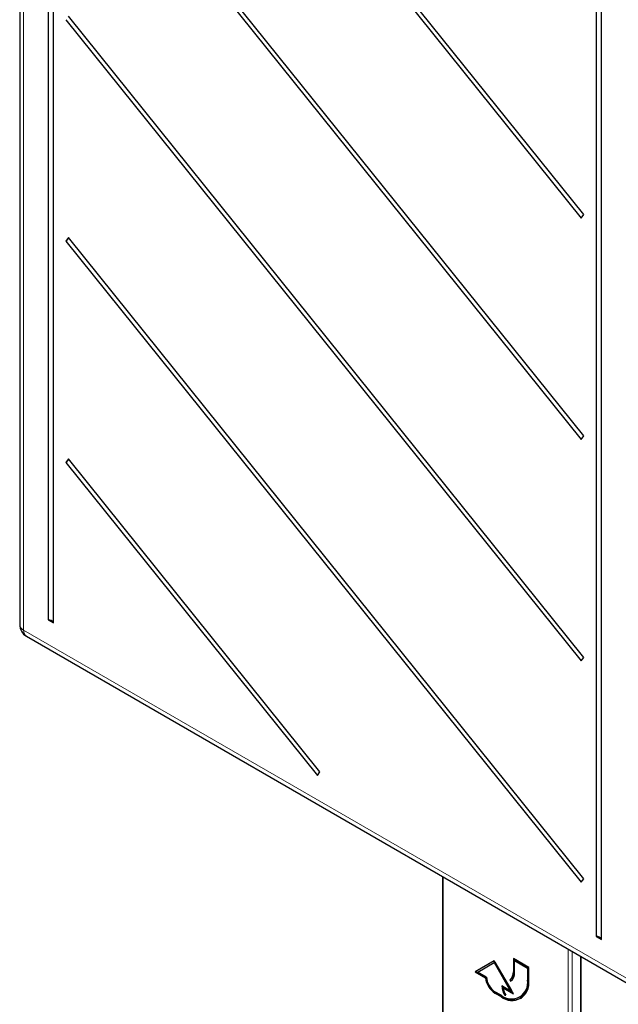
# Paper-space layout 'Blatt4' of a CAD drawing. Header units: millimetres. Extents: x 5 to 418, y 2 to 292.
# Tile 7 of 70: x 87 to 115, y 124 to 170. Entities that reach past the tile are written whole.
import ezdxf

# ---------------------------------------------------------------- set-up
doc = ezdxf.new("R2010")
doc.units = ezdxf.units.MM

psp = doc.layouts.new('Blatt4')

# ---------------------------------------------------------------- linework, layer by layer
at = {"color": 7, "linetype": 'Continuous', "lineweight": 25}
for p, q in [((86.964, 204.294), (86.964, 141.629)), ((88.282, 198.199), (88.282, 141.838)), ((88.516, 141.703), (88.516, 198.064)), ((89.099, 189.927), (112.863, 160.365)), ((112.978, 160.529), (89.214, 190.09)), ((112.978, 150.322), (89.214, 179.883)), ((89.099, 179.72), (112.863, 150.158)), ((113.561, 174.44), (113.561, 127.244)), ((113.795, 127.109), (113.795, 174.305)), ((89.099, 169.513), (112.863, 139.952)), ((112.978, 140.115), (89.214, 169.677)), ((112.863, 160.365), (112.978, 160.529)), ((89.214, 159.47), (89.099, 159.306)), ((112.978, 129.908), (89.214, 159.47)), ((89.099, 159.306), (112.863, 129.745)), ((112.863, 150.158), (112.978, 150.322)), ((89.214, 149.263), (89.099, 149.1)), ((89.099, 149.1), (100.699, 134.669)), ((100.814, 134.833), (89.214, 149.263)), ((88.282, 141.838), (88.516, 141.703)), ((87.276, 141.088), (115.378, 124.865)), ((112.863, 139.952), (112.978, 140.115)), ((100.699, 134.669), (100.814, 134.833)), ((106.462, 130.012), (106.462, 122.925)), ((112.863, 129.745), (112.978, 129.908)), ((113.561, 127.244), (113.795, 127.109)), ((110.443, 125.822), (109.736, 126.23)), ((109.736, 126.23), (109.736, 125.617)), ((109.771, 126.209), (109.771, 125.638)), ((112.826, 126.338), (112.826, 119.252)), ((108.852, 126.128), (107.968, 125.617)), ((108.852, 126.128), (108.003, 125.638)), ((108.096, 125.605), (108.852, 126.041)), ((109.736, 124.597), (108.852, 126.128)), ((108.887, 126.062), (108.852, 126.041)), ((108.852, 126.041), (109.608, 124.732)), ((108.887, 126.062), (109.643, 124.752)), ((109.824, 126.158), (109.789, 126.138)), ((109.789, 125.587), (109.789, 126.138)), ((109.789, 126.138), (110.39, 125.791)), ((109.824, 126.158), (110.425, 125.811)), ((110.425, 125.811), (110.39, 125.791)), ((110.39, 125.791), (110.39, 125.24)), ((110.425, 125.811), (110.425, 125.26)), ((110.443, 125.209), (110.443, 125.822)), ((108.003, 125.638), (107.968, 125.617)), ((107.968, 125.617), (108.448, 125.34)), ((108.003, 125.638), (108.484, 125.36)), ((108.498, 125.372), (108.096, 125.605)), ((108.484, 125.36), (108.448, 125.34)), ((109.608, 124.732), (109.205, 124.964)), ((109.293, 124.893), (109.258, 124.873)), ((109.258, 124.873), (109.736, 124.597)), ((109.293, 124.893), (109.7, 124.658)), ((109.605, 125.272), (109.57, 125.251)), ((109.57, 125.251), (109.608, 125.186)), ((109.605, 125.272), (109.641, 125.209)), ((109.17, 124.536), (108.887, 124.699)), ((108.887, 124.638), (109.17, 124.474)), ((108.923, 124.658), (109.205, 124.495)), ((109.374, 124.56), (109.34, 124.54)), ((109.34, 124.54), (109.387, 124.54)), ((109.643, 124.752), (109.608, 124.732)), ((110.032, 124.45), (110.068, 124.471))]:
    psp.add_line(p, q, dxfattribs=at)
at = {"color": 7, "linetype": 'Continuous', "lineweight": 18}
for p, q in [((87.147, 204.039), (87.147, 141.374)), ((87.147, 141.374), (115.248, 125.151)), ((106.499, 129.99), (106.499, 122.874)), ((112.265, 119.546), (112.265, 126.662)), ((112.44, 126.561), (112.44, 119.545)), ((112.863, 126.317), (112.863, 119.201)), ((109.771, 125.638), (109.736, 125.617)), ((110.425, 125.26), (110.39, 125.24)), ((108.923, 124.658), (108.887, 124.638)), ((109.205, 124.495), (109.17, 124.474))]:
    psp.add_line(p, q, dxfattribs=at)
at = {"color": 7, "linetype": 'Continuous', "lineweight": 25}
for centre, radius, start, end in [((88.96, 159.537), 0.269, 301.1455, 344.2068), ((88.96, 149.33), 0.269, 301.1455, 344.2068), ((87.589, 141.629), 0.625, 180, 240.0027), ((88.31, 141.617), 0.222, 22.6329, 97.3724), ((113.589, 127.024), 0.222, 22.6329, 97.3724), ((109.416, 125.456), 0.974, 186.8334, 237.1491), ((109.451, 125.476), 0.974, 186.8334, 237.1491), ((109.343, 125.411), 0.845, 182.6055, 237.3945), ((109.335, 125.578), 0.402, 305.698, 5.6204), ((109.371, 125.598), 0.402, 305.698, 5.6204), ((109.351, 125.544), 0.44, 305.698, 5.6204), ((109.646, 125.119), 0.753, 230.7967, 9.214), ((109.667, 125.083), 0.786, 230.7967, 9.214), ((110.039, 124.995), 0.835, 182.1237, 213.0088), ((110.027, 125.01), 0.788, 184.9133, 203.6352), ((110.038, 124.984), 0.787, 188.133, 214.2787), ((109.605, 125.156), 0.827, 304.0564, 7.2558), ((109.733, 125.231), 0.905, 234.3824, 294.3071)]:
    psp.add_arc(centre, radius, start, end, dxfattribs=at)
at = {"color": 7, "linetype": 'Continuous', "lineweight": 18}
for centre, radius, start, end in [((87.264, 141.651), 0.301, 184.2707, 247.0494), ((87.446, 141.337), 0.302, 172.9554, 235.7325)]:
    psp.add_arc(centre, radius, start, end, dxfattribs=at)

doc.saveas('drawing.dxf')
